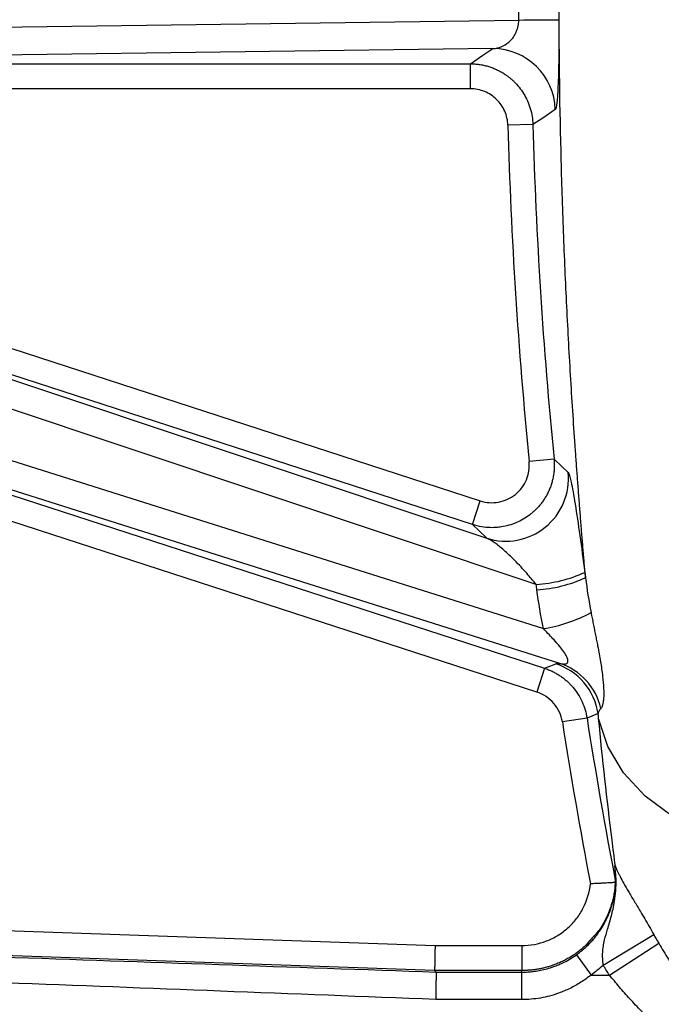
# Model space of a CAD drawing. Header units: millimetres. Extents: x 5 to 597, y 5 to 415.
# Tile 103 of 138: x 294.5 to 298.6, y 371.8 to 378.1. Entities that reach past the tile are written whole.
import ezdxf

# ---------------------------------------------------------------- set-up
doc = ezdxf.new("R2010")
doc.units = ezdxf.units.MM
doc.styles.add('SLDTEXTSTYLE0', font='ARIAL.TTF', dxfattribs={"width": 0.948})
doc.dimstyles.new('SLDDIMSTYLE1', dxfattribs={"dimtxt": 2.5, "dimasz": 2.5, "dimexe": 0, "dimexo": 0.0625, "dimtad": 1, "dimlfac": 5, "dimrnd": 1e-09, "dimzin": 12, "dimdsep": 46, "dimtxsty": 'SLDTEXTSTYLE0', "dimsah": 1, "dimcen": 0.09, "dimadec": 0, "dimazin": 3, "dimtfac": 1, "dimtofl": 0, "dimtmove": 0, "dimatfit": 3, "dimfxl": 0, "dimfrac": 2, "dimtolj": 1, "dimtzin": 12, "dimarcsym": 0})

# ---------------------------------------------------------------- blocks, each defined once
blk = doc.blocks.new('_D_1')
at = {"color": 7, "linetype": 'Continuous', "lineweight": 0}
for p, q in [((463.4896, 375.7503), (463.4896, 356.9511)), ((289.4896, 375.5403), (289.4896, 356.9511)), ((289.4896, 357.9511), (463.4896, 357.9511))]:
    blk.add_line(p, q, dxfattribs=at)
at = {"color": 7, "linetype": 'Continuous', "lineweight": 18}
for points in [[(289.4896, 357.9511), (291.9896, 357.6411), (291.9896, 358.2611)], [(463.4896, 357.9511), (460.9896, 358.2611), (460.9896, 357.6411)]]:
    blk.add_solid(points, dxfattribs=at)
at = {"color": 7, "linetype": 'Continuous', "lineweight": 18, "insert": (372.8829, 361.1738), "char_height": 2.5, "attachment_point": 1, "style": 'SLDTEXTSTYLE0'}
blk.add_mtext('870', dxfattribs=at)

msp = doc.modelspace()

# ---------------------------------------------------------------- linework, layer by layer
at = {"color": 7, "linetype": 'Continuous', "lineweight": 25}
for p, q in [((292.8696, 378.0292), (297.6877, 378.0937)), ((297.521, 377.9107), (292.9341, 377.8493)), ((292.5167, 377.8138), (297.3779, 377.8138)), ((297.3779, 377.6539), (297.3779, 377.8138)), ((297.3779, 377.6539), (292.5167, 377.6539)), ((297.7774, 377.4251), (297.6177, 377.4207)), ((292.2274, 376.7132), (297.4408, 375.0192)), ((297.3914, 374.8672), (292.178, 376.5611)), ((292.4268, 376.4682), (297.4822, 374.7805)), ((297.7988, 374.4848), (292.3327, 376.3097)), ((291.5805, 375.9865), (297.8523, 373.9487)), ((292.2251, 375.9783), (297.845, 374.2022)), ((297.8029, 373.7966), (291.5311, 375.8344)), ((297.95, 373.98), (292.208, 375.7947)), ((297.9127, 375.2866), (297.7537, 375.2708)), ((297.3914, 374.8672), (297.4408, 375.0192)), ((297.8523, 373.9487), (297.8029, 373.7966)), ((298.1237, 373.63), (297.9658, 373.6055)), ((298.3023, 372.6845), (298.3047, 372.6844)), ((294.4044, 372.2726), (297.1521, 372.1767)), ((298.1426, 372.2087), (298.119, 372.1795)), ((298.2272, 372.0508), (298.5501, 372.2462)), ((297.1521, 372.1767), (297.7065, 372.176)), ((297.7065, 372.176), (297.7063, 372.0161)), ((298.2669, 371.9872), (298.5818, 372.1904)), ((297.1492, 372.0168), (294.3918, 372.1131)), ((298.0567, 372.1172), (298.1496, 371.9872)), ((297.1492, 372.0168), (297.1591, 372.0065)), ((297.7063, 372.0161), (297.1492, 372.0168)), ((297.7066, 371.8302), (297.7068, 372.0058)), ((298.1496, 371.9872), (298.2669, 371.9872)), ((297.7066, 371.8302), (297.1562, 371.831))]:
    msp.add_line(p, q, dxfattribs=at)
at = {"color": 7, "linetype": 'Continuous', "lineweight": 25, "flags": 128}
for points in [[(297.3779, 377.8138), (297.458, 377.8681), (297.521, 377.9107)], [(297.9203, 377.5207), (297.8402, 377.4672), (297.7774, 377.4251)], [(297.9127, 375.2866), (297.9633, 375.2388), (298.0031, 375.2013)], [(297.4822, 374.7805), (297.4313, 374.829), (297.3914, 374.8672)], [(297.8523, 373.9487), (297.8921, 373.9651), (297.9234, 373.978)], [(298.1946, 373.659), (298.1549, 373.6428), (298.1237, 373.63)], [(299.5789, 372.7826), (299.3323, 372.7894), (299.0935, 372.8292), (298.8698, 372.901), (298.6685, 373.0023), (298.4957, 373.1301), (298.3569, 373.2803), (298.2565, 373.4482), (298.1976, 373.6285)]]:
    msp.add_lwpolyline(points, dxfattribs=at)
at = {"color": 7, "linetype": 'Continuous', "lineweight": 25}
for centre, radius, start, end in [((297.5638, 409.2972), 31.2037, 270.22737, 270.69763), ((297.52, 377.5103), 0.4005, 1.49532, 89.85905), ((327.7896, 378.2503), 30.1833, 181.57487, 185.66506), ((327.7896, 378.2503), 30.0235, 181.57487, 185.66506), ((297.6045, 375.162), 0.4006, 252.23466, 5.63825), ((297.7443, 375.3698), 0.8867, 273.52231, 294.32838), ((297.748, 375.3336), 0.8849, 273.58, 294.43296), ((297.704, 375.1186), 0.9272, 278.75067, 298.68849), ((297.7991, 373.5974), 0.4003, 8.84718, 71.90023), ((297.8244, 373.6023), 0.3981, 12.91427, 71.6106), ((327.7896, 378.2503), 30.1833, 188.85226, 190.84622), ((327.7896, 378.2503), 30.0235, 188.85226, 190.88786)]:
    msp.add_arc(centre, radius, start, end, dxfattribs=at)
for points, knots in [([(298.114, 374.5279), (298.1115, 374.5576), (298.1063, 374.617), (298.0987, 374.7075), (298.0912, 374.7991), (298.0837, 374.8918), (298.0763, 374.9857), (298.069, 375.0806), (298.0617, 375.1767), (298.0546, 375.2739), (298.0396, 375.4862), (298.0177, 375.8213), (297.9923, 376.2885), (297.9716, 376.768), (297.9512, 377.4194), (297.9406, 378.2497), (297.9512, 379.0803), (297.9715, 379.7316), (297.9922, 380.2115), (298.0177, 380.6782), (298.0412, 381.0394), (298.0601, 381.3029), (298.0732, 381.476), (298.0866, 381.6454), (298.1002, 381.8114), (298.1094, 381.9189), (298.114, 381.9726)], [0, 0, 0, 0, 0.013861, 0.027718, 0.041575, 0.055437, 0.069308, 0.083192, 0.097095, 0.11102, 0.124972, 0.187441, 0.250074, 0.312486, 0.374992, 0.50003, 0.62476, 0.687402, 0.749964, 0.81241, 0.87471, 0.899866, 0.924946, 0.949978, 0.974987, 1, 1, 1, 1]), ([(297.521, 377.9107), (297.5263, 377.9112), (297.5363, 377.9119), (297.5504, 377.9147), (297.5628, 377.918), (297.5878, 377.9268), (297.6173, 377.9438), (297.6478, 377.9756), (297.6649, 378.0022), (297.6758, 378.0271), (297.6824, 378.0489), (297.6867, 378.0712), (297.6873, 378.0863), (297.6877, 378.0937)], [0, 0, 0, 0, 0.074151, 0.140493, 0.199029, 0.249762, 0.498875, 0.632941, 0.747958, 0.817239, 0.881506, 0.94195, 1, 1, 1, 1]), ([(297.9438, 378.0958), (297.944, 378.0567), (297.944, 378.0176), (297.9438, 377.9424), (297.9436, 377.9061), (297.9427, 377.8357), (297.9422, 377.8023), (297.9407, 377.7409), (297.9399, 377.7126), (297.9368, 377.6346), (297.9342, 377.5949), (297.9279, 377.5386), (297.9243, 377.5234), (297.9203, 377.5207)], [0, 0, 0, 0, 0.125, 0.125, 0.25, 0.25, 0.375, 0.375, 0.5, 0.5, 0.75, 0.75, 1, 1, 1, 1]), ([(297.3779, 377.8138), (297.3874, 377.8136), (297.4063, 377.8132), (297.4345, 377.81), (297.4621, 377.8051), (297.4889, 377.7983), (297.5147, 377.7899), (297.5393, 377.7799), (297.5626, 377.7687), (297.5844, 377.7564), (297.6048, 377.7433), (297.6235, 377.7295), (297.6408, 377.7153), (297.6634, 377.6943), (297.6906, 377.6645), (297.7196, 377.6233), (297.7438, 377.5776), (297.7619, 377.5285), (297.774, 377.4773), (297.7762, 377.4425), (297.7774, 377.4251)], [0, 0, 0, 0, 0.046272, 0.092256, 0.137769, 0.18263, 0.226671, 0.269731, 0.311663, 0.352335, 0.391632, 0.429453, 0.465715, 0.50035, 0.579537, 0.661432, 0.745288, 0.830263, 0.915465, 1, 1, 1, 1]), ([(297.6177, 377.4207), (297.6168, 377.4518), (297.61, 377.4822), (297.5852, 377.5388), (297.5673, 377.5645), (297.5232, 377.6074), (297.4967, 377.6246), (297.4399, 377.6477), (297.409, 377.6539), (297.3779, 377.6539)], [0, 0, 0, 0, 0.25, 0.25, 0.5, 0.5, 0.75, 0.75, 1, 1, 1, 1]), ([(297.9127, 375.2866), (297.9134, 375.2773), (297.9148, 375.2588), (297.9145, 375.2307), (297.9124, 375.2027), (297.9083, 375.1748), (297.9022, 375.1474), (297.8942, 375.1206), (297.8846, 375.0947), (297.8733, 375.0699), (297.8606, 375.0463), (297.8467, 375.0241), (297.8317, 375.0033), (297.8159, 374.9841), (297.7995, 374.9665), (297.7826, 374.9504), (297.7466, 374.9198), (297.6837, 374.8806), (297.6084, 374.8566), (297.5474, 374.8483), (297.5015, 374.8469), (297.4477, 374.8516), (297.4108, 374.8618), (297.3914, 374.8672)], [0, 0, 0, 0, 0.035103, 0.070493, 0.106047, 0.14164, 0.177139, 0.212416, 0.247339, 0.281784, 0.315632, 0.34877, 0.381097, 0.41252, 0.442961, 0.472348, 0.500624, 0.621998, 0.750008, 0.796664, 0.85519, 0.923772, 1, 1, 1, 1]), ([(297.4408, 375.0192), (297.4599, 375.0131), (297.4792, 375.0093), (297.5187, 375.0067), (297.5389, 375.0078), (297.5777, 375.0149), (297.5969, 375.0209), (297.633, 375.0374), (297.6498, 375.0477), (297.6809, 375.0727), (297.6947, 375.087), (297.7185, 375.1185), (297.7286, 375.1361), (297.7515, 375.1907), (297.7576, 375.231), (297.7537, 375.2708)], [0, 0, 0, 0, 0.125, 0.125, 0.25, 0.25, 0.375, 0.375, 0.5, 0.5, 0.625, 0.625, 0.75, 0.75, 1, 1, 1, 1]), ([(298.0031, 375.2013), (298.008, 375.1967), (298.0144, 375.1753), (298.0297, 375.104), (298.0382, 375.0562), (298.0573, 374.9384), (298.0672, 374.8716), (298.0883, 374.7225), (298.0989, 374.6442), (298.1096, 374.5619)], [0, 0, 0, 0, 0.25, 0.25, 0.5, 0.5, 0.75, 0.75, 1, 1, 1, 1]), ([(297.7988, 374.4848), (297.7926, 374.4923), (297.7779, 374.5101), (297.7521, 374.5401), (297.7193, 374.5774), (297.6795, 374.6206), (297.6388, 374.6612), (297.601, 374.6959), (297.5702, 374.7227), (297.543, 374.7442), (297.5194, 374.7608), (297.4992, 374.773), (297.4876, 374.7781), (297.4822, 374.7805)], [0, 0, 0, 0, 0.056567, 0.134855, 0.234876, 0.35663, 0.500114, 0.606593, 0.703637, 0.791341, 0.869835, 0.939301, 1, 1, 1, 1]), ([(298.1491, 374.3052), (298.1514, 374.2931), (298.1561, 374.2689), (298.1633, 374.2328), (298.1705, 374.1969), (298.1776, 374.1614), (298.1846, 374.1261), (298.1925, 374.0854), (298.2011, 374.0399), (298.2126, 373.974), (298.224, 373.8968), (298.2309, 373.8171), (298.2306, 373.7643), (298.2272, 373.7321), (298.2232, 373.713), (298.2182, 373.6987), (298.2143, 373.6937), (298.2124, 373.6913)], [0, 0, 0, 0, 0.041779, 0.08341, 0.124966, 0.166525, 0.208168, 0.249979, 0.312958, 0.375331, 0.500443, 0.625314, 0.749889, 0.812207, 0.87487, 0.937476, 1, 1, 1, 1]), ([(297.95, 373.98), (297.9548, 373.9788), (297.9639, 373.9766), (297.9761, 373.9756), (297.986, 373.9765), (297.9936, 373.9792), (298.0007, 373.9851), (298.0038, 373.9984), (297.9948, 374.024), (297.9756, 374.0547), (297.9472, 374.0906), (297.9156, 374.1268), (297.8803, 374.1649), (297.8578, 374.1887), (297.845, 374.2022)], [0, 0, 0, 0, 0.062471, 0.118306, 0.16784, 0.211553, 0.250146, 0.326203, 0.405284, 0.500297, 0.609821, 0.750006, 0.858966, 1, 1, 1, 1]), ([(297.8523, 373.9487), (297.8606, 373.9458), (297.8772, 373.94), (297.9011, 373.9295), (297.9239, 373.9176), (297.9456, 373.9046), (297.9659, 373.8906), (297.9848, 373.8757), (298.0024, 373.8602), (298.0185, 373.8442), (298.0407, 373.8195), (298.0669, 373.7839), (298.0933, 373.7353), (298.1131, 373.6838), (298.1202, 373.6479), (298.1237, 373.63)], [0, 0, 0, 0, 0.060084, 0.119438, 0.177878, 0.235233, 0.291344, 0.346066, 0.399271, 0.450847, 0.500699, 0.625419, 0.751033, 0.8763, 1, 1, 1, 1]), ([(297.9658, 373.6055), (297.9624, 373.6274), (297.956, 373.6484), (297.9377, 373.6884), (297.9257, 373.7072), (297.883, 373.7573), (297.8452, 373.7829), (297.8029, 373.7966)], [0, 0, 0, 0, 0.25, 0.25, 0.5, 0.5, 1, 1, 1, 1]), ([(298.2124, 373.6913), (298.2102, 373.6889), (298.2058, 373.6842), (298.2009, 373.6764), (298.197, 373.668), (298.1954, 373.662), (298.1946, 373.659)], [0, 0, 0, 0, 0.244165, 0.492226, 0.744175, 1, 1, 1, 1]), ([(298.0567, 372.1172), (298.0655, 372.1238), (298.0832, 372.1368), (298.1084, 372.1583), (298.1323, 372.1809), (298.1549, 372.2048), (298.1761, 372.2297), (298.1957, 372.2557), (298.2138, 372.2824), (298.2303, 372.3099), (298.2451, 372.3379), (298.2617, 372.3737), (298.2792, 372.4198), (298.2952, 372.4785), (298.3055, 372.5432), (298.3092, 372.6127), (298.3046, 372.6598), (298.3022, 372.6839)], [0, 0, 0, 0, 0.050868, 0.101754, 0.152577, 0.203258, 0.253715, 0.303872, 0.353653, 0.402987, 0.451806, 0.500045, 0.585528, 0.679541, 0.780939, 0.888306, 1, 1, 1, 1]), ([(298.3015, 372.6739), (298.3034, 372.6291), (298.3073, 372.5374), (298.2713, 372.4003), (298.2164, 372.2858), (298.1626, 372.23), (298.1423, 372.2089)], [0, 0, 0, 0, 0.263921, 0.541568, 0.827084, 1, 1, 1, 1]), ([(298.2272, 372.0509), (298.2264, 372.0579), (298.2249, 372.0718), (298.2235, 372.0926), (298.2229, 372.113), (298.2237, 372.1394), (298.2275, 372.1723), (298.2377, 372.2214), (298.2567, 372.2853), (298.276, 372.3506), (298.2908, 372.4113), (298.3011, 372.4647), (298.3085, 372.5288), (298.311, 372.6035), (298.3053, 372.6564), (298.3023, 372.6845)], [0, 0, 0, 0, 0.0318879, 0.0635637, 0.0948764, 0.1257397, 0.1863334, 0.2511826, 0.3639745, 0.5023276, 0.5712399, 0.6552235, 0.7545642, 0.8698896, 1, 1, 1, 1]), ([(298.3047, 372.6844), (298.3067, 372.6786), (298.3106, 372.6674), (298.318, 372.6502), (298.3258, 372.6337), (298.3382, 372.6094), (298.3574, 372.5742), (298.3879, 372.5219), (298.424, 372.4616), (298.4604, 372.4011), (298.4933, 372.3457), (298.522, 372.2964), (298.5407, 372.2631), (298.5501, 372.2462)], [0, 0, 0, 0, 0.072221, 0.138037, 0.197349, 0.250096, 0.380027, 0.500345, 0.625666, 0.749558, 0.831632, 0.914694, 1, 1, 1, 1]), ([(297.7065, 372.176), (297.7609, 372.1759), (297.814, 372.1858), (297.8898, 372.2148), (297.9139, 372.2267), (297.9597, 372.2546), (297.9816, 372.271), (298.0217, 372.307), (298.0399, 372.3267), (298.0727, 372.3692), (298.0874, 372.3924), (298.1241, 372.4642), (298.1398, 372.5165), (298.1455, 372.5706)], [0, 0, 0, 0, 0.25, 0.25, 0.375, 0.375, 0.5, 0.5, 0.625, 0.625, 0.75, 0.75, 1, 1, 1, 1]), ([(298.3065, 372.5792), (298.306, 372.5792), (298.3051, 372.5791), (298.3014, 372.5789), (298.2959, 372.5785), (298.2885, 372.578), (298.2794, 372.5775), (298.2687, 372.5769), (298.2544, 372.5761), (298.2351, 372.5749), (298.2091, 372.5735), (298.1786, 372.572), (298.1567, 372.5711), (298.1455, 372.5706)], [0, 0, 0, 0, 0.06895, 0.139406, 0.210993, 0.283298, 0.355879, 0.428286, 0.500077, 0.608646, 0.730474, 0.862347, 1, 1, 1, 1]), ([(297.1521, 372.1767), (297.1518, 372.1582), (297.1514, 372.1383), (297.1507, 372.0997), (297.1504, 372.0811), (297.1498, 372.0501), (297.1496, 372.0378), (297.1493, 372.0215), (297.1492, 372.0175), (297.1492, 372.0168)], [0, 0, 0, 0, 0.25, 0.25, 0.5, 0.5, 0.75, 0.75, 1, 1, 1, 1]), ([(298.5818, 372.1904), (298.5919, 372.1734), (298.6123, 372.1389), (298.6444, 372.087), (298.6782, 372.0341), (298.7137, 371.9802), (298.751, 371.9254), (298.7901, 371.8698), (298.8309, 371.8135), (298.8815, 371.7457), (298.9441, 371.665), (299.0207, 371.5708), (299.1048, 371.472), (299.1639, 371.4067), (299.1946, 371.3729)], [0, 0, 0, 0, 0.055642, 0.113214, 0.172718, 0.234151, 0.297508, 0.362782, 0.429966, 0.499049, 0.609642, 0.730087, 0.860259, 1, 1, 1, 1]), ([(297.7068, 372.0058), (297.7169, 372.006), (297.7383, 372.0062), (297.772, 372.0089), (297.809, 372.0139), (297.8491, 372.0221), (297.8951, 372.0349), (297.9382, 372.0509), (297.9812, 372.0709), (298.0189, 372.0915), (298.0446, 372.109), (298.0567, 372.1172)], [0, 0, 0, 0, 0.08149, 0.171907, 0.271687, 0.381248, 0.500963, 0.65521, 0.750212, 0.88235, 1, 1, 1, 1]), ([(297.1591, 372.0065), (297.1591, 372.0061), (297.1591, 372.0053), (297.159, 372.0011), (297.1589, 371.9932), (297.1586, 371.9802), (297.1583, 371.961), (297.1579, 371.9352), (297.1574, 371.9036), (297.1569, 371.8679), (297.1565, 371.8433), (297.1562, 371.831)], [0, 0, 0, 0, 0.064814, 0.14199, 0.2323, 0.336068, 0.452832, 0.581014, 0.717733, 0.85895, 1, 1, 1, 1]), ([(298.1496, 371.9872), (298.1389, 371.979), (298.1177, 371.9627), (298.0843, 371.9404), (298.0501, 371.92), (298.015, 371.9016), (297.9789, 371.8852), (297.9356, 371.8683), (297.8846, 371.8524), (297.8259, 371.8396), (297.7665, 371.8316), (297.7266, 371.8307), (297.7066, 371.8302)], [0, 0, 0, 0, 0.084355, 0.167906, 0.250894, 0.333565, 0.416169, 0.498956, 0.625204, 0.750162, 0.874777, 1, 1, 1, 1]), ([(299.0342, 371.2656), (299.0129, 371.2816), (298.9707, 371.3132), (298.9089, 371.3614), (298.8492, 371.4095), (298.7917, 371.4573), (298.7363, 371.5048), (298.6831, 371.5519), (298.6205, 371.6091), (298.5495, 371.6768), (298.4716, 371.7553), (298.3986, 371.8332), (298.3304, 371.91), (298.2878, 371.9618), (298.2669, 371.9872)], [0, 0, 0, 0, 0.077768, 0.153461, 0.227086, 0.298648, 0.368155, 0.435615, 0.501035, 0.608962, 0.712761, 0.812489, 0.908211, 1, 1, 1, 1])]:
    msp.add_open_spline(points, degree=3, knots=knots, dxfattribs=at)
for points in [[(297.6877, 378.0937), (297.6874, 378.1459), (297.6872, 378.1981), (297.6872, 378.2503)], [(298.1096, 374.5619), (298.1111, 374.5505), (298.1125, 374.5392), (298.114, 374.5279)], [(297.8032, 374.4504), (297.8017, 374.4619), (297.8003, 374.4733), (297.7988, 374.4848)], [(298.114, 374.5279), (298.1233, 374.4533), (298.1348, 374.3791), (298.1491, 374.3052)], [(297.845, 374.2022), (297.8279, 374.2843), (297.8141, 374.3671), (297.8032, 374.4504)], [(297.9234, 373.978), (297.9283, 373.98), (297.9368, 373.9808), (297.95, 373.98)], [(298.1976, 373.6285), (298.1966, 373.6386), (298.1956, 373.6488), (298.1946, 373.659)], [(298.2836, 372.8507), (298.2515, 373.1098), (298.2228, 373.3691), (298.1976, 373.6285)], [(298.3047, 372.6844), (298.2975, 372.7398), (298.2905, 372.7952), (298.2836, 372.8507)], [(298.3023, 372.6845), (298.3022, 372.6845), (298.3022, 372.6843), (298.3022, 372.6839)], [(298.5501, 372.2462), (298.5604, 372.2274), (298.571, 372.2089), (298.5818, 372.1904)], [(294.3799, 372.1034), (295.3067, 372.071), (296.2342, 372.0387), (297.1591, 372.0065)], [(297.1492, 372.0168), (297.1492, 372.0168), (297.1492, 372.0168), (297.1492, 372.0168)], [(297.7068, 372.0058), (297.7033, 372.0093), (297.7032, 372.0127), (297.7063, 372.0161)], [(298.2272, 372.0508), (298.2028, 372.028), (298.1769, 372.0068), (298.1496, 371.9872)], [(298.2669, 371.9872), (298.2534, 372.0082), (298.2401, 372.0294), (298.2272, 372.0508)], [(297.1591, 372.0065), (297.3417, 372.0063), (297.5243, 372.006), (297.7068, 372.0058)], [(297.1562, 371.831), (296.2407, 371.8664), (295.3226, 371.9019), (294.4052, 371.9375)]]:
    msp.add_open_spline(points, degree=3, dxfattribs=at)
at = {"color": 8, "linetype": 'Continuous', "lineweight": 25}
msp.add_open_spline([(298.119, 372.1795), (298.1106, 372.1718), (298.0939, 372.1566), (298.0676, 372.1359), (298.0408, 372.1169), (298.0136, 372.0999), (297.9863, 372.0846), (297.9588, 372.0711), (297.9315, 372.0593), (297.9044, 372.0492), (297.8776, 372.0406), (297.8513, 372.0334), (297.8255, 372.0277), (297.8003, 372.0232), (297.7758, 372.0199), (297.7519, 372.0176), (297.7289, 372.0163), (297.7137, 372.0162), (297.7063, 372.0161)], degree=3, knots=[0, 0, 0, 0, 0.075068, 0.148745, 0.220929, 0.291532, 0.36048, 0.427711, 0.493176, 0.556838, 0.618671, 0.678658, 0.736793, 0.793079, 0.847524, 0.900144, 0.95096, 1, 1, 1, 1], dxfattribs=at)

# ---------------------------------------------------------------- dimensions: what is measured, and where the dimension line sits
at = {"color": 7, "linetype": 'Continuous', "lineweight": 18}
dim = msp.add_linear_dim(base=(463.4896, 357.9511), p1=(289.4896, 376.5403), p2=(463.4896, 376.7503), dimstyle='SLDDIMSTYLE1', dxfattribs=at)
dim.commit()
dim.dimension.update_dxf_attribs({"geometry": '_D_1', "text_midpoint": (375.7475, 357.9511), "dimtype": 160})

doc.saveas('drawing.dxf')
